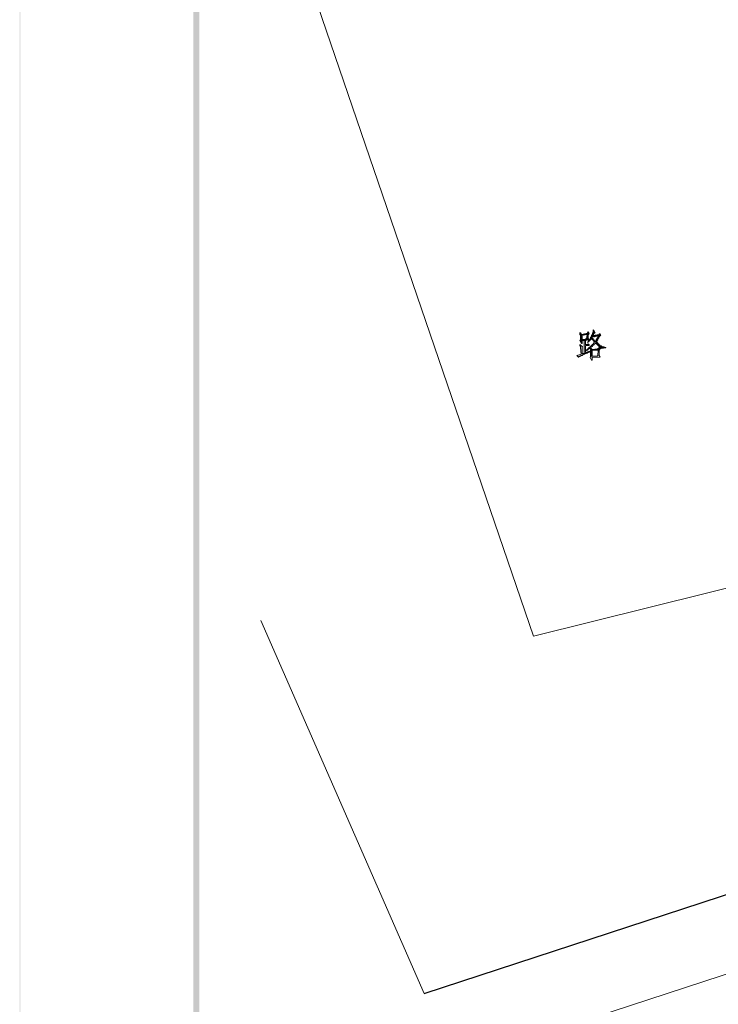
# Model space of a CAD drawing. Extents: x 566443 to 590371, y 3845226 to 3876576.
# Tile 118 of 221: x 586364 to 586423, y 3853973 to 3854055. Entities that reach past the tile are written whole.
import ezdxf

# ---------------------------------------------------------------- set-up
doc = ezdxf.new("R2010")
doc.units = 0
doc.layers.add('C00-00-00', color=7, linetype='CONTINUOUS')

msp = doc.modelspace()

# ---------------------------------------------------------------- hatches: boundary and pattern name
at = {"layer": 'C00-00-00'}
h = msp.add_hatch(color=256, dxfattribs=at)
h.dxf.hatch_style = 2
h.paths.add_polyline_path([(586364.252, 3853849.593), (586364.294, 3853849.635), (586364.252, 3854132.253)])
h = msp.add_hatch(color=256, dxfattribs=at)
h.dxf.hatch_style = 2
h.paths.add_polyline_path([(586364.294, 3853849.635), (586364.252, 3854132.253), (586364.294, 3854132.21)])
h = msp.add_hatch(color=256, dxfattribs=at)
h.dxf.hatch_style = 2
h.paths.add_polyline_path([(586364.252, 3853849.593), (586364.294, 3853849.635), (586364.252, 3854132.253)])
h = msp.add_hatch(color=256, dxfattribs=at)
h.dxf.hatch_style = 2
h.paths.add_polyline_path([(586364.294, 3853849.635), (586364.252, 3854132.253), (586364.294, 3854132.21)])
h = msp.add_hatch(color=256, dxfattribs=at)
h.dxf.hatch_style = 2
h.paths.add_polyline_path([(586364.252, 3853849.593), (586364.294, 3853849.635), (586364.252, 3854132.253)])
h = msp.add_hatch(color=256, dxfattribs=at)
h.dxf.hatch_style = 2
h.paths.add_polyline_path([(586364.294, 3853849.635), (586364.252, 3854132.253), (586364.294, 3854132.21)])
h = msp.add_hatch(color=256, dxfattribs=at)
h.dxf.hatch_style = 2
h.paths.add_polyline_path([(586378.815, 3853854.25), (586379.323, 3853854.758), (586378.815, 3854128.612)])
h = msp.add_hatch(color=256, dxfattribs=at)
h.dxf.hatch_style = 2
h.paths.add_polyline_path([(586379.323, 3853854.758), (586378.815, 3854128.612), (586379.323, 3854128.019)])
h = msp.add_hatch(color=256, dxfattribs=at)
h.dxf.hatch_style = 2
h.paths.add_polyline_path([(586378.815, 3853854.25), (586379.323, 3853854.758), (586378.815, 3854128.612)])
h = msp.add_hatch(color=256, dxfattribs=at)
h.dxf.hatch_style = 2
h.paths.add_polyline_path([(586379.323, 3853854.758), (586378.815, 3854128.612), (586379.323, 3854128.019)])
h = msp.add_hatch(color=256, dxfattribs=at)
h.dxf.hatch_style = 2
h.paths.add_polyline_path([(586411.919, 3854029.213), (586411.877, 3854029.129), (586411.835, 3854029.086), (586411.75, 3854029.086), (586411.369, 3854029.002), (586411.835, 3854029.002), (586411.792, 3854028.621), (586411.708, 3854028.621), (586411.665, 3854028.578), (586411.411, 3854028.578), (586412.004, 3854028.536), (586411.919, 3854028.663), (586411.919, 3854028.959), (586411.962, 3854028.959), (586411.962, 3854029.002), (586412.004, 3854029.086)])
h = msp.add_hatch(color=256, dxfattribs=at)
h.dxf.hatch_style = 2
h.paths.add_polyline_path([(586412.385, 3854029.383), (586412.343, 3854029.34), (586412.343, 3854029.171), (586412.3, 3854029.129), (586412.3, 3854029.086), (586412.258, 3854029.002), (586412.258, 3854028.959), (586412.216, 3854028.917), (586412.216, 3854028.832), (586412.173, 3854028.832), (586412.173, 3854028.79), (586412.131, 3854028.748), (586412.131, 3854028.705), (586412.089, 3854028.663), (586412.216, 3854028.663), (586412.258, 3854028.705), (586412.258, 3854028.748), (586412.3, 3854028.79), (586412.343, 3854028.875), (586412.935, 3854028.875), (586412.343, 3854028.917), (586412.385, 3854028.959), (586412.385, 3854029.044), (586412.427, 3854029.044), (586412.427, 3854029.086), (586412.47, 3854029.129), (586412.512, 3854029.129)])
h = msp.add_hatch(color=256, dxfattribs=at)
h.dxf.hatch_style = 2
h.paths.add_polyline_path([(586411.284, 3854029.129), (586411.2, 3854029.129), (586411.242, 3854029.129), (586411.242, 3854028.959), (586411.284, 3854028.959), (586411.284, 3854028.536), (586411.242, 3854028.494), (586411.369, 3854028.24), (586411.411, 3854028.24), (586411.411, 3854028.282), (586411.411, 3854028.451), (586411.581, 3854028.494), (586411.708, 3854028.494), (586412.004, 3854028.536), (586411.411, 3854028.578), (586411.411, 3854028.832), (586411.369, 3854028.917), (586411.835, 3854029.002), (586411.369, 3854029.002)])
h = msp.add_hatch(color=256, dxfattribs=at)
h.dxf.hatch_style = 2
h.paths.add_polyline_path([(586411.708, 3854028.494), (586411.581, 3854028.494), (586411.581, 3854027.435), (586411.411, 3854027.393), (586411.75, 3854027.393), (586411.835, 3854027.435), (586411.919, 3854027.478), (586411.708, 3854027.478), (586411.708, 3854028.028), (586412.004, 3854028.07), (586412.004, 3854028.113), (586411.708, 3854028.113)])
h = msp.add_hatch(color=256, dxfattribs=at)
h.dxf.hatch_style = 2
h.paths.add_polyline_path([(586412.089, 3854028.663), (586412.089, 3854028.621), (586412.046, 3854028.578), (586412.004, 3854028.536), (586411.962, 3854028.451), (586411.919, 3854028.409), (586411.877, 3854028.367), (586411.919, 3854028.324), (586411.962, 3854028.367), (586412.004, 3854028.409), (586412.046, 3854028.451), (586412.089, 3854028.494), (586412.131, 3854028.536), (586412.173, 3854028.578), (586412.173, 3854028.621), (586412.216, 3854028.663)])
h = msp.add_hatch(color=256, dxfattribs=at)
h.dxf.hatch_style = 2
h.paths.add_polyline_path([(586412.343, 3854028.663), (586412.089, 3854028.663), (586412.216, 3854028.663), (586412.47, 3854028.367), (586412.427, 3854028.324), (586412.427, 3854028.282), (586412.385, 3854028.282), (586412.385, 3854028.24), (586412.343, 3854028.197), (586412.343, 3854028.155), (586412.3, 3854028.155), (586412.258, 3854028.113), (586412.216, 3854028.07), (586412.173, 3854028.028), (586412.131, 3854027.986), (586412.089, 3854027.943), (586412.004, 3854027.901), (586411.962, 3854027.859), (586412.089, 3854027.859), (586412.089, 3854027.774), (586412.131, 3854027.732), (586412.766, 3854027.689), (586412.724, 3854027.224), (586412.681, 3854027.181), (586412.258, 3854027.181), (586412.131, 3854027.139), (586412.089, 3854027.054), (586412.216, 3854026.843), (586412.258, 3854026.843), (586412.258, 3854026.885), (586412.258, 3854027.054), (586412.935, 3854027.097), (586412.851, 3854027.224), (586412.851, 3854027.689), (586412.893, 3854027.732), (586412.258, 3854027.732), (586412.131, 3854027.859), (586412.089, 3854027.859), (586412.131, 3854027.859), (586412.173, 3854027.901), (586412.216, 3854027.943), (586412.258, 3854027.986), (586412.3, 3854027.986), (586412.3, 3854028.028), (586412.343, 3854028.07), (586412.385, 3854028.113), (586412.427, 3854028.113), (586412.427, 3854028.155), (586412.47, 3854028.197), (586412.512, 3854028.197), (586412.512, 3854028.24), (586412.554, 3854028.282), (586412.681, 3854028.324), (586412.597, 3854028.367), (586412.639, 3854028.367), (586412.512, 3854028.409), (586412.47, 3854028.451), (586412.427, 3854028.494), (586412.427, 3854028.536), (586412.385, 3854028.578), (586412.343, 3854028.621)])
h = msp.add_hatch(color=256, dxfattribs=at)
h.dxf.hatch_style = 2
h.paths.add_polyline_path([(586412.893, 3854029.044), (586412.851, 3854029.044), (586412.808, 3854029.002), (586412.766, 3854028.959), (586412.681, 3854028.959), (586412.343, 3854028.917), (586412.935, 3854028.875), (586412.978, 3854028.917)])
h = msp.add_hatch(color=256, dxfattribs=at)
h.dxf.hatch_style = 2
h.paths.add_polyline_path([(586412.343, 3854028.875), (586412.385, 3854028.79), (586412.47, 3854028.79), (586412.512, 3854028.832), (586412.554, 3854028.832), (586412.766, 3854028.875)])
h = msp.add_hatch(color=256, dxfattribs=at)
h.dxf.hatch_style = 2
h.paths.add_polyline_path([(586412.935, 3854028.875), (586412.343, 3854028.875), (586412.766, 3854028.875), (586412.724, 3854028.832), (586412.724, 3854028.748), (586412.681, 3854028.705), (586412.681, 3854028.663), (586412.639, 3854028.621), (586412.597, 3854028.578), (586412.597, 3854028.494), (586412.554, 3854028.451), (586412.512, 3854028.409), (586412.639, 3854028.367), (586412.681, 3854028.451), (586412.681, 3854028.494), (586412.724, 3854028.536), (586412.724, 3854028.578), (586412.766, 3854028.621), (586412.766, 3854028.663), (586412.808, 3854028.705), (586412.851, 3854028.79), (586412.851, 3854028.832), (586412.893, 3854028.832)])
h = msp.add_hatch(color=256, dxfattribs=at)
h.dxf.hatch_style = 2
h.paths.add_polyline_path([(586411.242, 3854028.155), (586411.242, 3854028.07), (586411.284, 3854027.986), (586411.284, 3854027.859), (586411.327, 3854027.351), (586410.988, 3854027.224), (586411.115, 3854027.097), (586411.157, 3854027.097), (586411.157, 3854027.139), (586411.2, 3854027.139), (586411.242, 3854027.181), (586411.284, 3854027.181), (586411.327, 3854027.224), (586411.411, 3854027.224), (586411.454, 3854027.266), (586411.496, 3854027.308), (586411.538, 3854027.308), (586411.623, 3854027.351), (586411.665, 3854027.393), (586411.411, 3854027.393), (586411.411, 3854027.901), (586411.454, 3854027.943)])
h = msp.add_hatch(color=256, dxfattribs=at)
h.dxf.hatch_style = 2
h.paths.add_polyline_path([(586411.919, 3854028.197), (586411.877, 3854028.155), (586411.792, 3854028.155), (586411.75, 3854028.113), (586411.708, 3854028.113), (586412.004, 3854028.113)])
h = msp.add_hatch(color=256, dxfattribs=at)
h.dxf.hatch_style = 2
h.paths.add_polyline_path([(586412.046, 3854027.605), (586411.708, 3854027.478), (586411.919, 3854027.478), (586412.004, 3854027.52), (586412.089, 3854027.562)])
h = msp.add_hatch(color=256, dxfattribs=at)
h.dxf.hatch_style = 2
h.paths.add_polyline_path([(586411.962, 3854027.859), (586411.919, 3854027.816), (586411.877, 3854027.774), (586411.835, 3854027.732), (586411.75, 3854027.689), (586411.792, 3854027.647), (586411.877, 3854027.689), (586411.919, 3854027.732), (586411.962, 3854027.774), (586412.004, 3854027.774), (586412.089, 3854027.816), (586412.089, 3854027.859)])
h = msp.add_hatch(color=256, dxfattribs=at)
h.dxf.hatch_style = 2
h.paths.add_polyline_path([(586412.131, 3854027.732), (586412.131, 3854027.139), (586412.258, 3854027.181), (586412.258, 3854027.647), (586412.766, 3854027.689)])
h = msp.add_hatch(color=256, dxfattribs=at)
h.dxf.hatch_style = 2
h.paths.add_polyline_path([(586412.851, 3854027.859), (586412.808, 3854027.859), (586412.766, 3854027.816), (586412.724, 3854027.774), (586412.681, 3854027.774), (586412.258, 3854027.732), (586412.893, 3854027.732), (586412.935, 3854027.774)])
h = msp.add_hatch(color=256, dxfattribs=at)
h.dxf.hatch_style = 2
h.paths.add_polyline_path([(586412.681, 3854028.324), (586412.554, 3854028.282), (586413.02, 3854027.816), (586413.401, 3854027.859), (586413.401, 3854027.901), (586413.359, 3854027.901), (586413.316, 3854027.901), (586413.232, 3854027.943), (586413.147, 3854027.943), (586413.105, 3854027.986), (586413.062, 3854027.986), (586413.02, 3854028.028), (586412.978, 3854028.028), (586412.935, 3854028.07), (586412.893, 3854028.113), (586412.851, 3854028.155), (586412.808, 3854028.197), (586412.766, 3854028.24), (586412.724, 3854028.282)])

# ---------------------------------------------------------------- linework, layer by layer
at = {"layer": 'C00-00-00', "lineweight": 5}
msp.add_lwpolyline([(586426.905, 3854008.555), (586407.347, 3854003.686), (586387.451, 3854061.895), (586386.943, 3854128.527)], dxfattribs=at)
at = {"layer": 'C00-00-00', "lineweight": 25}
msp.add_lwpolyline([(586398.161, 3853973.714), (586643.694, 3854054.105)], dxfattribs=at)
at = {"layer": 'C00-00-00', "lineweight": 0}
for points in [[(586411.919, 3854029.213), (586411.877, 3854029.129), (586411.835, 3854029.086), (586411.75, 3854029.086), (586411.369, 3854029.002), (586411.835, 3854029.002), (586411.792, 3854028.621), (586411.708, 3854028.621), (586411.665, 3854028.578), (586411.411, 3854028.578), (586412.004, 3854028.536), (586411.919, 3854028.663), (586411.919, 3854028.959), (586411.962, 3854028.959), (586411.962, 3854029.002), (586412.004, 3854029.086)], [(586412.385, 3854029.383), (586412.343, 3854029.34), (586412.343, 3854029.171), (586412.3, 3854029.129), (586412.3, 3854029.086), (586412.258, 3854029.002), (586412.258, 3854028.959), (586412.216, 3854028.917), (586412.216, 3854028.832), (586412.173, 3854028.832), (586412.173, 3854028.79), (586412.131, 3854028.748), (586412.131, 3854028.705), (586412.089, 3854028.663), (586412.216, 3854028.663), (586412.258, 3854028.705), (586412.258, 3854028.748), (586412.3, 3854028.79), (586412.343, 3854028.875), (586412.935, 3854028.875), (586412.343, 3854028.917), (586412.385, 3854028.959), (586412.385, 3854029.044), (586412.427, 3854029.044), (586412.427, 3854029.086), (586412.47, 3854029.129), (586412.512, 3854029.129)], [(586411.284, 3854029.129), (586411.2, 3854029.129), (586411.242, 3854029.129), (586411.242, 3854028.959), (586411.284, 3854028.959), (586411.284, 3854028.536), (586411.242, 3854028.494), (586411.369, 3854028.24), (586411.411, 3854028.24), (586411.411, 3854028.282), (586411.411, 3854028.451), (586411.581, 3854028.494), (586411.708, 3854028.494), (586412.004, 3854028.536), (586411.411, 3854028.578), (586411.411, 3854028.832), (586411.369, 3854028.917), (586411.835, 3854029.002), (586411.369, 3854029.002)], [(586411.708, 3854028.494), (586411.581, 3854028.494), (586411.581, 3854027.435), (586411.411, 3854027.393), (586411.75, 3854027.393), (586411.835, 3854027.435), (586411.919, 3854027.478), (586411.708, 3854027.478), (586411.708, 3854028.028), (586412.004, 3854028.07), (586412.004, 3854028.113), (586411.708, 3854028.113)], [(586412.089, 3854028.663), (586412.089, 3854028.621), (586412.046, 3854028.578), (586412.004, 3854028.536), (586411.962, 3854028.451), (586411.919, 3854028.409), (586411.877, 3854028.367), (586411.919, 3854028.324), (586411.962, 3854028.367), (586412.004, 3854028.409), (586412.046, 3854028.451), (586412.089, 3854028.494), (586412.131, 3854028.536), (586412.173, 3854028.578), (586412.173, 3854028.621), (586412.216, 3854028.663)], [(586412.343, 3854028.663), (586412.089, 3854028.663), (586412.216, 3854028.663), (586412.47, 3854028.367), (586412.427, 3854028.324), (586412.427, 3854028.282), (586412.385, 3854028.282), (586412.385, 3854028.24), (586412.343, 3854028.197), (586412.343, 3854028.155), (586412.3, 3854028.155), (586412.258, 3854028.113), (586412.216, 3854028.07), (586412.173, 3854028.028), (586412.131, 3854027.986), (586412.089, 3854027.943), (586412.004, 3854027.901), (586411.962, 3854027.859), (586412.089, 3854027.859), (586412.089, 3854027.774), (586412.131, 3854027.732), (586412.766, 3854027.689), (586412.724, 3854027.224), (586412.681, 3854027.181), (586412.258, 3854027.181), (586412.131, 3854027.139), (586412.089, 3854027.054), (586412.216, 3854026.843), (586412.258, 3854026.843), (586412.258, 3854026.885), (586412.258, 3854027.054), (586412.935, 3854027.097), (586412.851, 3854027.224), (586412.851, 3854027.689), (586412.893, 3854027.732), (586412.258, 3854027.732), (586412.131, 3854027.859), (586412.089, 3854027.859), (586412.131, 3854027.859), (586412.173, 3854027.901), (586412.216, 3854027.943), (586412.258, 3854027.986), (586412.3, 3854027.986), (586412.3, 3854028.028), (586412.343, 3854028.07), (586412.385, 3854028.113), (586412.427, 3854028.113), (586412.427, 3854028.155), (586412.47, 3854028.197), (586412.512, 3854028.197), (586412.512, 3854028.24), (586412.554, 3854028.282), (586412.681, 3854028.324), (586412.597, 3854028.367), (586412.639, 3854028.367), (586412.512, 3854028.409), (586412.47, 3854028.451), (586412.427, 3854028.494), (586412.427, 3854028.536), (586412.385, 3854028.578), (586412.343, 3854028.621)], [(586412.893, 3854029.044), (586412.851, 3854029.044), (586412.808, 3854029.002), (586412.766, 3854028.959), (586412.681, 3854028.959), (586412.343, 3854028.917), (586412.935, 3854028.875), (586412.978, 3854028.917)], [(586412.343, 3854028.875), (586412.385, 3854028.79), (586412.47, 3854028.79), (586412.512, 3854028.832), (586412.554, 3854028.832), (586412.766, 3854028.875)], [(586412.935, 3854028.875), (586412.343, 3854028.875), (586412.766, 3854028.875), (586412.724, 3854028.832), (586412.724, 3854028.748), (586412.681, 3854028.705), (586412.681, 3854028.663), (586412.639, 3854028.621), (586412.597, 3854028.578), (586412.597, 3854028.494), (586412.554, 3854028.451), (586412.512, 3854028.409), (586412.639, 3854028.367), (586412.681, 3854028.451), (586412.681, 3854028.494), (586412.724, 3854028.536), (586412.724, 3854028.578), (586412.766, 3854028.621), (586412.766, 3854028.663), (586412.808, 3854028.705), (586412.851, 3854028.79), (586412.851, 3854028.832), (586412.893, 3854028.832)], [(586411.242, 3854028.155), (586411.242, 3854028.07), (586411.284, 3854027.986), (586411.284, 3854027.859), (586411.327, 3854027.351), (586410.988, 3854027.224), (586411.115, 3854027.097), (586411.157, 3854027.097), (586411.157, 3854027.139), (586411.2, 3854027.139), (586411.242, 3854027.181), (586411.284, 3854027.181), (586411.327, 3854027.224), (586411.411, 3854027.224), (586411.454, 3854027.266), (586411.496, 3854027.308), (586411.538, 3854027.308), (586411.623, 3854027.351), (586411.665, 3854027.393), (586411.411, 3854027.393), (586411.411, 3854027.901), (586411.454, 3854027.943)], [(586411.919, 3854028.197), (586411.877, 3854028.155), (586411.792, 3854028.155), (586411.75, 3854028.113), (586411.708, 3854028.113), (586412.004, 3854028.113)], [(586412.046, 3854027.605), (586411.708, 3854027.478), (586411.919, 3854027.478), (586412.004, 3854027.52), (586412.089, 3854027.562)], [(586411.962, 3854027.859), (586411.919, 3854027.816), (586411.877, 3854027.774), (586411.835, 3854027.732), (586411.75, 3854027.689), (586411.792, 3854027.647), (586411.877, 3854027.689), (586411.919, 3854027.732), (586411.962, 3854027.774), (586412.004, 3854027.774), (586412.089, 3854027.816), (586412.089, 3854027.859)], [(586412.131, 3854027.732), (586412.131, 3854027.139), (586412.258, 3854027.181), (586412.258, 3854027.647), (586412.766, 3854027.689)], [(586412.851, 3854027.859), (586412.808, 3854027.859), (586412.766, 3854027.816), (586412.724, 3854027.774), (586412.681, 3854027.774), (586412.258, 3854027.732), (586412.893, 3854027.732), (586412.935, 3854027.774)], [(586412.681, 3854028.324), (586412.554, 3854028.282), (586413.02, 3854027.816), (586413.401, 3854027.859), (586413.401, 3854027.901), (586413.359, 3854027.901), (586413.316, 3854027.901), (586413.232, 3854027.943), (586413.147, 3854027.943), (586413.105, 3854027.986), (586413.062, 3854027.986), (586413.02, 3854028.028), (586412.978, 3854028.028), (586412.935, 3854028.07), (586412.893, 3854028.113), (586412.851, 3854028.155), (586412.808, 3854028.197), (586412.766, 3854028.24), (586412.724, 3854028.282)]]:
    msp.add_lwpolyline(points, close=True, dxfattribs=at)
at = {"layer": 'C00-00-00', "lineweight": 5}
for points in [[(586400.108, 3853967.661), (586400.108, 3853967.661), (586645.684, 3854048.052), (586645.684, 3854048.052)], [(586398.161, 3853973.714), (586398.161, 3853973.714), (586384.487, 3854004.999), (586384.487, 3854004.999)]]:
    msp.add_open_spline(points, degree=3, dxfattribs=at)

doc.saveas('drawing.dxf')
